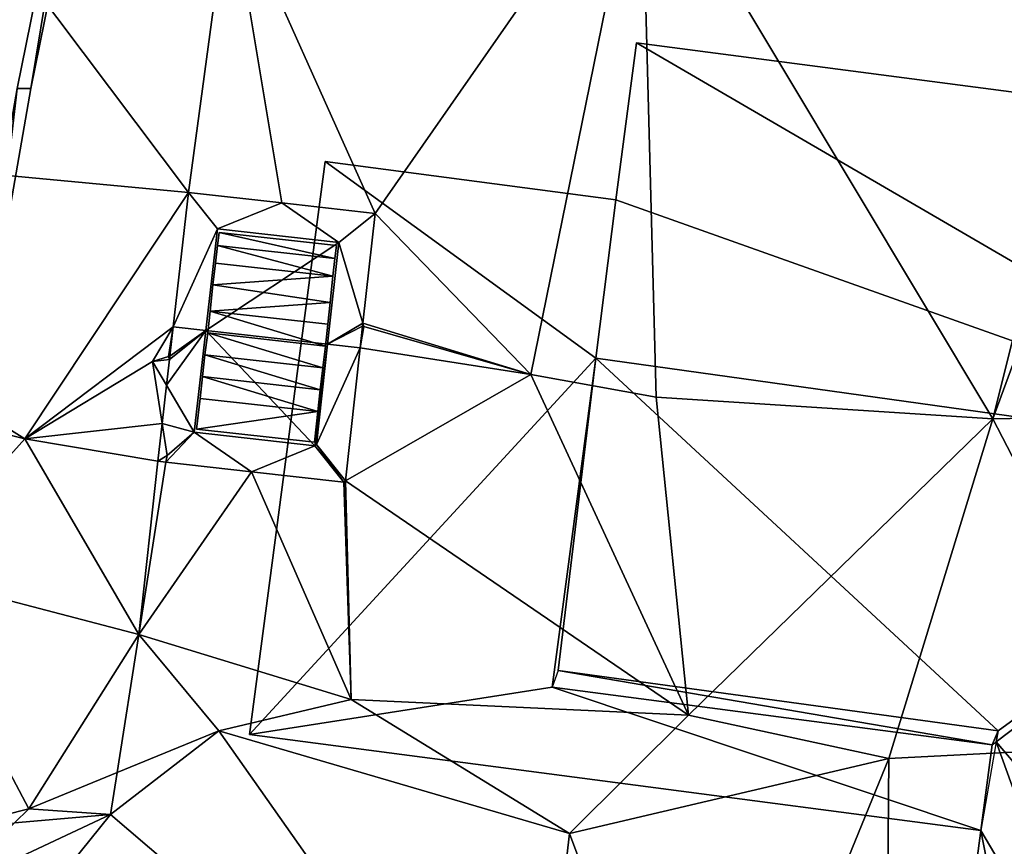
# Model space of a CAD drawing. Header units: inches. Extents: x 92348 to 92626, y 1600224 to 1600387.
# Tile 68 of 117: x 92520 to 92534, y 1600290 to 1600301. Entities that reach past the tile are written whole.
import ezdxf

# ---------------------------------------------------------------- set-up
doc = ezdxf.new("R2010")
doc.units = ezdxf.units.IN
doc.header["$MEASUREMENT"] = 0
for name, color, linetype in [('Bygning', 10, 'Continuous'), ('Objekter_Gjerde', 10, 'Continuous'), ('Objekter_Mur', 10, 'Continuous'), ('Terreng_ortofoto', 10, 'Continuous')]:
    doc.layers.add(name, color=color, linetype=linetype)

msp = doc.modelspace()

# ---------------------------------------------------------------- linework, layer by layer
at = {"layer": 'Bygning', "color": 74, "true_color": 0x55aa00}
for points in [[(92528.328, 1600298.781, 113.91), (92528.621, 1600301.025, 112.39), (92528.621, 1600301.025, 108.623), (92528.328, 1600298.781, 108.338)], [(92528.621, 1600301.025, 112.39), (92545.759, 1600298.783, 112.39), (92545.759, 1600298.783, 108.605), (92528.621, 1600301.025, 108.623)], [(92523.086, 1600291.129, 110.17), (92524.168, 1600299.329, 110.17), (92524.168, 1600299.329, 108.772), (92523.086, 1600291.129, 106.988)], [(92524.168, 1600299.329, 109.81), (92523.086, 1600291.129, 109.81), (92523.086, 1600291.129, 110.56), (92524.168, 1600299.329, 110.56)], [(92524.168, 1600299.329, 109.81), (92523.086, 1600291.129, 109.81), (92523.086, 1600291.129, 110.56), (92524.168, 1600299.329, 110.56)], [(92524.168, 1600299.329, 110.17), (92528.328, 1600298.781, 110.17), (92528.328, 1600298.781, 108.338), (92524.168, 1600299.329, 108.772)], [(92528.328, 1600298.781, 109.81), (92524.168, 1600299.329, 109.81), (92524.168, 1600299.329, 110.56), (92528.328, 1600298.781, 110.56)], [(92528.328, 1600298.781, 109.81), (92524.168, 1600299.329, 109.81), (92524.168, 1600299.329, 110.56), (92528.328, 1600298.781, 110.56)], [(92528.039, 1600296.515, 115.44), (92528.328, 1600298.781, 113.91), (92528.328, 1600298.781, 108.338), (92528.039, 1600296.515, 108.05)], [(92528.328, 1600298.781, 110.17), (92528.039, 1600296.515, 110.193), (92528.039, 1600296.515, 108.05), (92528.328, 1600298.781, 108.338)], [(92527.414, 1600291.808, 112.35), (92528.039, 1600296.515, 115.44), (92528.039, 1600296.515, 108.05), (92527.414, 1600291.808, 107.018)], [(92528.039, 1600296.515, 110.193), (92527.414, 1600291.808, 110.24), (92527.414, 1600291.808, 107.018), (92528.039, 1600296.515, 108.05)], [(92528.039, 1600296.515, 115.44), (92527.5, 1600292.046, 112.511), (92527.5, 1600292.046, 112.478)], [(92527.5, 1600292.046, 112.511), (92533.794, 1600291.179, 112.486), (92533.794, 1600291.179, 112.466), (92527.5, 1600292.046, 112.478)], [(92533.709, 1600290.98, 112.35), (92527.414, 1600291.808, 112.35), (92527.414, 1600291.808, 107.018), (92533.709, 1600290.98, 107.025)], [(92527.414, 1600291.808, 110.24), (92533.709, 1600290.98, 110.24), (92533.709, 1600290.98, 107.025), (92527.414, 1600291.808, 107.018)], [(92533.55, 1600289.753, 110.25), (92523.086, 1600291.129, 110.17), (92523.086, 1600291.129, 106.988), (92533.55, 1600289.753, 106.893)], [(92523.086, 1600291.129, 109.81), (92533.55, 1600289.753, 109.81), (92533.55, 1600289.753, 110.56), (92523.086, 1600291.129, 110.56)], [(92523.086, 1600291.129, 109.81), (92533.55, 1600289.753, 109.81), (92533.55, 1600289.753, 110.56), (92523.086, 1600291.129, 110.56)], [(92533.794, 1600291.179, 112.486), (92533.768, 1600291.024, 112.383), (92533.768, 1600291.024, 112.363), (92533.794, 1600291.179, 112.466)], [(92533.709, 1600290.98, 112.35), (92533.768, 1600291.024, 112.384), (92533.55, 1600289.753, 112.36)], [(92533.709, 1600290.98, 112.35), (92533.768, 1600291.024, 112.384), (92533.55, 1600289.753, 112.36)], [(92533.709, 1600290.98, 110.24), (92533.55, 1600289.753, 110.25), (92533.55, 1600289.753, 106.893), (92533.709, 1600290.98, 107.025)], [(92533.55, 1600289.753, 112.36), (92533.709, 1600290.98, 112.35), (92533.709, 1600290.98, 107.025), (92533.55, 1600289.753, 106.893)], [(92533.197, 1600287.07, 112.39), (92533.55, 1600289.753, 112.36), (92533.55, 1600289.753, 106.893), (92533.197, 1600287.07, 106.633)]]:
    msp.add_3dface(points, dxfattribs=at)
at = {"layer": 'Terreng_ortofoto'}
for points in [[(92522.214, 1600298.887, 108.759), (92518.063, 1600304.397, 109), (92512.817, 1600299.765, 108.759)], [(92522.799, 1600303.235, 109), (92518.063, 1600304.397, 109), (92522.214, 1600298.887, 108.759)], [(92522.799, 1600303.235, 109), (92524.883, 1600298.585, 108.632), (92528.691, 1600304.048, 109)], [(92527.109, 1600296.28, 108), (92528.691, 1600304.048, 109), (92524.883, 1600298.585, 108.632)], [(92527.109, 1600296.28, 108), (92528.902, 1600295.958, 108), (92528.691, 1600304.048, 109)], [(92533.718, 1600295.645, 108), (92535.639, 1600303.315, 109), (92528.691, 1600304.048, 109)], [(92533.718, 1600295.645, 108), (92528.691, 1600304.048, 109), (92528.902, 1600295.958, 108)], [(92522.799, 1600303.235, 109), (92522.214, 1600298.887, 108.759), (92523.549, 1600298.736, 108.913)], [(92522.799, 1600303.235, 109), (92523.549, 1600298.736, 108.913), (92524.883, 1600298.585, 108.632)], [(92533.718, 1600295.645, 108), (92536.454, 1600303.076, 109), (92535.639, 1600303.315, 109)], [(92537.682, 1600295.723, 108), (92536.454, 1600303.076, 109), (92533.718, 1600295.645, 108)], [(92519.873, 1600295.359, 108), (92512.817, 1600299.765, 108.759), (92512.402, 1600297.218, 108.56)], [(92522.214, 1600298.887, 108.759), (92512.817, 1600299.765, 108.759), (92519.873, 1600295.359, 108)], [(92522.214, 1600298.887, 108.759), (92519.873, 1600295.359, 108), (92521.994, 1600296.962, 108.043)], [(92522.214, 1600298.887, 108.759), (92521.994, 1600296.962, 108.043), (92522.628, 1600298.367, 108.798)], [(92522.214, 1600298.887, 108.759), (92522.628, 1600298.367, 108.798), (92523.549, 1600298.736, 108.913)], [(92523.549, 1600298.736, 108.913), (92522.628, 1600298.367, 108.798), (92524.364, 1600298.17, 108.788)], [(92523.549, 1600298.736, 108.913), (92524.364, 1600298.17, 108.788), (92524.883, 1600298.585, 108.632)], [(92524.364, 1600298.17, 108.788), (92524.709, 1600297.014, 108.017), (92524.883, 1600298.585, 108.632)], [(92527.109, 1600296.28, 108), (92524.883, 1600298.585, 108.632), (92524.709, 1600297.014, 108.017)], [(92522.461, 1600296.91, 107.913), (92522.628, 1600298.367, 108.798), (92521.994, 1600296.962, 108.043)], [(92522.461, 1600296.91, 107.913), (92524.364, 1600298.17, 108.788), (92522.628, 1600298.367, 108.798)], [(92522.461, 1600296.91, 107.913), (92524.202, 1600296.714, 107.908), (92524.364, 1600298.17, 108.788)], [(92524.202, 1600296.714, 107.908), (92524.709, 1600297.014, 108.017), (92524.364, 1600298.17, 108.788)], [(92518.147, 1600293.438, 108), (92519.873, 1600295.359, 108), (92512.402, 1600297.218, 108.56)], [(92524.202, 1600296.714, 107.908), (92524.704, 1600296.971, 108), (92524.709, 1600297.014, 108.017)], [(92524.709, 1600297.014, 108.017), (92524.704, 1600296.971, 108), (92524.723, 1600296.965, 108)], [(92527.109, 1600296.28, 108), (92524.709, 1600297.014, 108.017), (92524.723, 1600296.965, 108)], [(92521.994, 1600296.962, 108.043), (92519.873, 1600295.359, 108), (92521.7, 1600296.467, 108)], [(92521.994, 1600296.962, 108.043), (92521.7, 1600296.467, 108), (92521.927, 1600296.537, 107.988)], [(92522.294, 1600295.453, 106.992), (92522.461, 1600296.91, 107.913), (92521.898, 1600296.129, 107.742)], [(92522.461, 1600296.91, 107.913), (92521.94, 1600296.497, 107.971), (92521.898, 1600296.129, 107.742)], [(92521.946, 1600296.543, 108), (92521.994, 1600296.962, 108.043), (92521.927, 1600296.537, 107.988)], [(92522.461, 1600296.91, 107.913), (92521.946, 1600296.543, 108), (92521.94, 1600296.497, 107.971)], [(92522.461, 1600296.91, 107.913), (92521.994, 1600296.962, 108.043), (92521.946, 1600296.543, 108)], [(92524.021, 1600295.259, 106.992), (92522.461, 1600296.91, 107.913), (92522.294, 1600295.453, 106.992)], [(92524.021, 1600295.259, 106.992), (92524.202, 1600296.714, 107.908), (92522.461, 1600296.91, 107.913)], [(92524.202, 1600296.714, 107.908), (92524.669, 1600296.661, 107.903), (92524.704, 1600296.971, 108)], [(92524.669, 1600296.661, 107.903), (92524.723, 1600296.965, 108), (92524.704, 1600296.971, 108)], [(92524.669, 1600296.661, 107.903), (92527.109, 1600296.28, 108), (92524.723, 1600296.965, 108)], [(92524.021, 1600295.259, 106.992), (92524.043, 1600295.277, 106.992), (92524.202, 1600296.714, 107.908)], [(92524.043, 1600295.277, 106.992), (92524.669, 1600296.661, 107.903), (92524.202, 1600296.714, 107.908)], [(92524.043, 1600295.277, 106.992), (92524.458, 1600294.757, 107.185), (92524.669, 1600296.661, 107.903)], [(92524.458, 1600294.757, 107.185), (92527.109, 1600296.28, 108), (92524.669, 1600296.661, 107.903)], [(92519.873, 1600295.359, 108), (92521.835, 1600295.581, 107.401), (92521.7, 1600296.467, 108)], [(92521.927, 1600296.537, 107.988), (92521.7, 1600296.467, 108), (92521.94, 1600296.497, 107.971)], [(92521.94, 1600296.497, 107.971), (92521.7, 1600296.467, 108), (92521.898, 1600296.129, 107.742)], [(92521.898, 1600296.129, 107.742), (92521.7, 1600296.467, 108), (92521.835, 1600295.581, 107.401)], [(92521.946, 1600296.543, 108), (92521.927, 1600296.537, 107.988), (92521.94, 1600296.497, 107.971)], [(92524.458, 1600294.757, 107.185), (92529.366, 1600291.405, 107), (92527.109, 1600296.28, 108)], [(92529.366, 1600291.405, 107), (92528.902, 1600295.958, 108), (92527.109, 1600296.28, 108)], [(92522.294, 1600295.453, 106.992), (92521.898, 1600296.129, 107.742), (92521.835, 1600295.581, 107.401)], [(92529.366, 1600291.405, 107), (92533.718, 1600295.645, 108), (92528.902, 1600295.958, 108)], [(92529.366, 1600291.405, 107), (92532.234, 1600290.787, 107), (92533.718, 1600295.645, 108)], [(92533.718, 1600295.645, 108), (92532.234, 1600290.787, 107), (92536.13, 1600290.986, 107)], [(92537.682, 1600295.723, 108), (92533.718, 1600295.645, 108), (92536.13, 1600290.986, 107)], [(92521.773, 1600295.038, 107.064), (92521.835, 1600295.581, 107.401), (92519.873, 1600295.359, 108)], [(92521.906, 1600295.119, 107.02), (92521.835, 1600295.581, 107.401), (92521.773, 1600295.038, 107.064)], [(92522.294, 1600295.453, 106.992), (92521.835, 1600295.581, 107.401), (92521.906, 1600295.119, 107.02)], [(92522.294, 1600295.453, 106.992), (92521.906, 1600295.119, 107.02), (92521.891, 1600295.025, 107.015)], [(92522.294, 1600295.453, 106.992), (92521.891, 1600295.025, 107.015), (92523.114, 1600294.888, 106.912)], [(92524.021, 1600295.259, 106.992), (92522.294, 1600295.453, 106.992), (92523.114, 1600294.888, 106.912)], [(92521.503, 1600292.562, 106.885), (92519.873, 1600295.359, 108), (92518.147, 1600293.438, 108)], [(92521.503, 1600292.562, 106.885), (92521.773, 1600295.038, 107.064), (92519.873, 1600295.359, 108)], [(92524.021, 1600295.259, 106.992), (92523.114, 1600294.888, 106.912), (92524.436, 1600294.74, 107.185)], [(92524.021, 1600295.259, 106.992), (92524.436, 1600294.74, 107.185), (92524.043, 1600295.277, 106.992)], [(92524.436, 1600294.74, 107.185), (92524.458, 1600294.757, 107.185), (92524.043, 1600295.277, 106.992)], [(92521.891, 1600295.025, 107.015), (92521.773, 1600295.038, 107.064), (92521.503, 1600292.562, 106.885)], [(92523.114, 1600294.888, 106.912), (92521.891, 1600295.025, 107.015), (92521.503, 1600292.562, 106.885)], [(92521.906, 1600295.119, 107.02), (92521.773, 1600295.038, 107.064), (92521.891, 1600295.025, 107.015)], [(92523.114, 1600294.888, 106.912), (92521.503, 1600292.562, 106.885), (92524.538, 1600291.628, 107)], [(92523.114, 1600294.888, 106.912), (92524.538, 1600291.628, 107), (92524.436, 1600294.74, 107.185)], [(92524.436, 1600294.74, 107.185), (92524.538, 1600291.628, 107), (92524.458, 1600294.757, 107.185)], [(92524.458, 1600294.757, 107.185), (92524.538, 1600291.628, 107), (92529.366, 1600291.405, 107)], [(92521.503, 1600292.562, 106.885), (92518.147, 1600293.438, 108), (92519.929, 1600290.064, 107)], [(92518.147, 1600293.438, 108), (92518.832, 1600289.788, 106.73), (92519.929, 1600290.064, 107)], [(92521.503, 1600292.562, 106.885), (92519.929, 1600290.064, 107), (92521.192, 1600290.584, 107)], [(92522.647, 1600291.182, 107), (92521.503, 1600292.562, 106.885), (92521.192, 1600290.584, 107)], [(92522.647, 1600291.182, 107), (92524.538, 1600291.628, 107), (92521.503, 1600292.562, 106.885)], [(92522.647, 1600291.182, 107), (92527.664, 1600289.711, 106.79), (92524.538, 1600291.628, 107)], [(92529.366, 1600291.405, 107), (92524.538, 1600291.628, 107), (92527.664, 1600289.711, 106.79)], [(92529.366, 1600291.405, 107), (92527.664, 1600289.711, 106.79), (92532.234, 1600290.787, 107)], [(92527.101, 1600284.851, 106.52), (92522.647, 1600291.182, 107), (92521.098, 1600289.985, 106.75)], [(92522.647, 1600291.182, 107), (92521.192, 1600290.584, 107), (92521.098, 1600289.985, 106.75)], [(92527.101, 1600284.851, 106.52), (92527.664, 1600289.711, 106.79), (92522.647, 1600291.182, 107)], [(92532.175, 1600284.002, 106.34), (92536.13, 1600290.986, 107), (92532.234, 1600290.787, 107)], [(92532.175, 1600284.002, 106.34), (92538.079, 1600280.721, 106.22), (92536.13, 1600290.986, 107)], [(92529.638, 1600284.426, 106.43), (92532.234, 1600290.787, 107), (92527.664, 1600289.711, 106.79)], [(92532.175, 1600284.002, 106.34), (92532.234, 1600290.787, 107), (92529.638, 1600284.426, 106.43)], [(92519.929, 1600290.064, 107), (92521.098, 1600289.985, 106.75), (92521.192, 1600290.584, 107)], [(92518.779, 1600288.894, 106.692), (92518.666, 1600286.97, 106.61), (92521.098, 1600289.985, 106.75)], [(92527.101, 1600284.851, 106.52), (92521.098, 1600289.985, 106.75), (92518.666, 1600286.97, 106.61)], [(92518.779, 1600288.894, 106.692), (92521.098, 1600289.985, 106.75), (92519.724, 1600289.866, 106.738)], [(92519.929, 1600290.064, 107), (92518.832, 1600289.788, 106.73), (92519.724, 1600289.866, 106.738)], [(92519.929, 1600290.064, 107), (92519.724, 1600289.866, 106.738), (92521.098, 1600289.985, 106.75)], [(92529.638, 1600284.426, 106.43), (92527.664, 1600289.711, 106.79), (92527.101, 1600284.851, 106.52)]]:
    msp.add_3dface(points, dxfattribs=at)

# ---------------------------------------------------------------- meshes
at = {"layer": 'Bygning', "color": 74, "true_color": 0x55aa00}
mesh = msp.add_polyface(dxfattribs=at)
corners = [(92528.039, 1600296.515, 115.44), (92539.005, 1600294.981, 115.44), (92528.328, 1600298.781, 113.91), (92545.15, 1600294.125, 115.44), (92545.759, 1600298.783, 112.39), (92528.621, 1600301.025, 112.39)]
mesh.append_faces([[corners[k] for k in face] for face in [(5, 1, 4), (2, 1, 5), (1, 3, 4), (0, 1, 2)]])
mesh = msp.add_polyface(dxfattribs=at)
corners = [(92528.039, 1600296.515, 115.44), (92539.005, 1600294.981, 115.44), (92528.328, 1600298.781, 113.91), (92545.15, 1600294.125, 115.44), (92545.759, 1600298.783, 112.39), (92528.621, 1600301.025, 112.39)]
mesh.append_faces([[corners[k] for k in face] for face in [(5, 1, 4), (2, 1, 5), (1, 3, 4), (0, 1, 2)]])
mesh = msp.add_polyface(dxfattribs=at)
corners = [(92523.086, 1600291.129, 110.17), (92533.55, 1600289.753, 110.25), (92527.414, 1600291.808, 110.24), (92533.709, 1600290.98, 110.24), (92528.039, 1600296.515, 110.193), (92524.168, 1600299.329, 110.17), (92528.328, 1600298.781, 110.17)]
mesh.append_faces([[corners[k] for k in face] for face in [(4, 0, 2), (4, 6, 5), (4, 5, 0), (1, 3, 2), (0, 1, 2)]])
mesh = msp.add_polyface(dxfattribs=at)
corners = [(92523.086, 1600291.129, 110.17), (92533.55, 1600289.753, 110.25), (92527.414, 1600291.808, 110.24), (92533.709, 1600290.98, 110.24), (92528.039, 1600296.515, 110.193), (92524.168, 1600299.329, 110.17), (92528.328, 1600298.781, 110.17)]
mesh.append_faces([[corners[k] for k in face] for face in [(4, 0, 2), (4, 6, 5), (4, 5, 0), (1, 3, 2), (0, 1, 2)]])
mesh = msp.add_polyface(dxfattribs=at)
corners = [(92523.086, 1600291.129, 109.81), (92533.55, 1600289.753, 109.81), (92527.414, 1600291.808, 109.81), (92533.709, 1600290.98, 109.81), (92528.039, 1600296.515, 109.81), (92524.168, 1600299.329, 109.81), (92528.328, 1600298.781, 109.81)]
mesh.append_faces([[corners[k] for k in face] for face in [(4, 0, 2), (4, 6, 5), (4, 5, 0), (1, 3, 2), (0, 1, 2)]])
mesh = msp.add_polyface(dxfattribs=at)
corners = [(92523.086, 1600291.129, 109.81), (92533.55, 1600289.753, 109.81), (92527.414, 1600291.808, 109.81), (92533.709, 1600290.98, 109.81), (92528.039, 1600296.515, 109.81), (92524.168, 1600299.329, 109.81), (92528.328, 1600298.781, 109.81)]
mesh.append_faces([[corners[k] for k in face] for face in [(4, 0, 2), (4, 6, 5), (4, 5, 0), (1, 3, 2), (0, 1, 2)]])
mesh = msp.add_polyface(dxfattribs=at)
corners = [(92533.794, 1600291.179, 112.487), (92528.039, 1600296.515, 115.44), (92527.5, 1600292.046, 112.478), (92533.768, 1600291.024, 112.384), (92539.005, 1600294.981, 115.44)]
mesh.append_faces([[corners[k] for k in face] for face in [(0, 4, 1), (3, 4, 0), (0, 1, 2)]])
mesh = msp.add_polyface(dxfattribs=at)
corners = [(92533.794, 1600291.179, 112.487), (92528.039, 1600296.515, 115.44), (92527.5, 1600292.046, 112.478), (92533.768, 1600291.024, 112.384), (92539.005, 1600294.981, 115.44)]
mesh.append_faces([[corners[k] for k in face] for face in [(0, 4, 1), (3, 4, 0), (0, 1, 2)]])
mesh = msp.add_polyface(dxfattribs=at)
corners = [(92537.816, 1600286.461, 115.44), (92539.005, 1600294.981, 115.44), (92537.626, 1600286.486, 115.314), (92533.197, 1600287.07, 112.39), (92534.095, 1600286.949, 112.98), (92533.55, 1600289.753, 112.36), (92535.292, 1600286.801, 113.77), (92533.768, 1600291.024, 112.384)]
mesh.append_faces([[corners[k] for k in face] for face in [(5, 6, 7), (2, 1, 7), (6, 2, 7), (4, 6, 5), (3, 4, 5), (0, 1, 2)]])
mesh = msp.add_polyface(dxfattribs=at)
corners = [(92537.816, 1600286.461, 115.44), (92539.005, 1600294.981, 115.44), (92537.626, 1600286.486, 115.314), (92533.197, 1600287.07, 112.39), (92534.095, 1600286.949, 112.98), (92533.55, 1600289.753, 112.36), (92535.292, 1600286.801, 113.77), (92533.768, 1600291.024, 112.384)]
mesh.append_faces([[corners[k] for k in face] for face in [(5, 6, 7), (2, 1, 7), (6, 2, 7), (4, 6, 5), (3, 4, 5), (0, 1, 2)]])
mesh = msp.add_polyface(dxfattribs=at)
corners = [(92527.414, 1600291.808, 112.35), (92533.709, 1600290.98, 112.35), (92527.5, 1600292.046, 112.511), (92533.794, 1600291.179, 112.486), (92533.768, 1600291.024, 112.383)]
mesh.append_faces([[corners[k] for k in face] for face in [(1, 4, 3), (2, 1, 3), (0, 1, 2)]])
mesh = msp.add_polyface(dxfattribs=at)
corners = [(92527.414, 1600291.808, 112.35), (92533.709, 1600290.98, 112.35), (92527.5, 1600292.046, 112.511), (92533.794, 1600291.179, 112.486), (92533.768, 1600291.024, 112.383)]
mesh.append_faces([[corners[k] for k in face] for face in [(1, 4, 3), (2, 1, 3), (0, 1, 2)]])
at = {"layer": 'Objekter_Gjerde', "color": 24, "true_color": 0xaa170d}
mesh = msp.add_polyface(dxfattribs=at)
corners = [(92520.801, 1600305.5, 109.576), (92519.762, 1600300.375, 108.824), (92519.957, 1600300.375, 108.821), (92520.996, 1600305.5, 109.581), (92519.172, 1600297, 108.327), (92517.992, 1600291, 107.377), (92518.188, 1600291, 107.286), (92519.367, 1600297, 108.348), (92520.801, 1600305.5, 109.8), (92519.762, 1600300.375, 109.33), (92519.957, 1600300.375, 109.33), (92520.996, 1600305.5, 109.8), (92519.172, 1600297, 108.94), (92517.992, 1600291, 108.61), (92518.188, 1600291, 108.61), (92519.367, 1600297, 108.94)]
mesh.append_faces([[corners[k] for k in face] for face in [(15, 14, 7), (14, 6, 7), (4, 6, 7), (2, 1, 7), (1, 4, 7), (4, 5, 6), (3, 0, 2), (0, 1, 2), (12, 14, 15), (10, 9, 15), (9, 12, 15), (12, 13, 14), (11, 8, 10), (8, 9, 10), (9, 8, 0), (9, 0, 1), (13, 12, 4), (13, 4, 5), (10, 15, 2), (15, 7, 2), (12, 9, 1), (12, 1, 4), (9, 8, 0), (9, 0, 1), (8, 11, 3), (8, 3, 0), (12, 9, 1), (12, 1, 4), (11, 10, 3), (10, 2, 3), (13, 12, 4), (13, 4, 5), (10, 15, 2), (15, 7, 2), (15, 14, 7), (14, 6, 7), (11, 10, 3), (10, 2, 3), (14, 13, 5), (14, 5, 6), (8, 11, 3), (8, 3, 0), (14, 13, 5), (14, 5, 6), (12, 14, 15), (10, 9, 15), (9, 12, 15), (12, 13, 14), (11, 8, 10), (8, 9, 10), (4, 6, 7), (2, 1, 7), (1, 4, 7), (4, 5, 6), (3, 0, 2), (0, 1, 2)]], dxfattribs={"color": 25})
mesh = msp.add_polyface(dxfattribs=at)
corners = [(92520.801, 1600305.5, 109.576), (92519.762, 1600300.375, 108.824), (92519.957, 1600300.375, 108.821), (92520.996, 1600305.5, 109.581), (92519.172, 1600297, 108.327), (92517.992, 1600291, 107.377), (92518.188, 1600291, 107.286), (92519.367, 1600297, 108.348), (92520.801, 1600305.5, 109.8), (92519.762, 1600300.375, 109.33), (92519.957, 1600300.375, 109.33), (92520.996, 1600305.5, 109.8), (92519.172, 1600297, 108.94), (92517.992, 1600291, 108.61), (92518.188, 1600291, 108.61), (92519.367, 1600297, 108.94)]
mesh.append_faces([[corners[k] for k in face] for face in [(15, 14, 7), (14, 6, 7), (4, 6, 7), (2, 1, 7), (1, 4, 7), (4, 5, 6), (3, 0, 2), (0, 1, 2), (12, 14, 15), (10, 9, 15), (9, 12, 15), (12, 13, 14), (11, 8, 10), (8, 9, 10), (9, 8, 0), (9, 0, 1), (13, 12, 4), (13, 4, 5), (10, 15, 2), (15, 7, 2), (12, 9, 1), (12, 1, 4), (9, 8, 0), (9, 0, 1), (8, 11, 3), (8, 3, 0), (12, 9, 1), (12, 1, 4), (11, 10, 3), (10, 2, 3), (13, 12, 4), (13, 4, 5), (10, 15, 2), (15, 7, 2), (15, 14, 7), (14, 6, 7), (11, 10, 3), (10, 2, 3), (14, 13, 5), (14, 5, 6), (8, 11, 3), (8, 3, 0), (14, 13, 5), (14, 5, 6), (12, 14, 15), (10, 9, 15), (9, 12, 15), (12, 13, 14), (11, 8, 10), (8, 9, 10), (4, 6, 7), (2, 1, 7), (1, 4, 7), (4, 5, 6), (3, 0, 2), (0, 1, 2)]])
at = {"layer": 'Objekter_Mur', "color": 24, "true_color": 0xaa170d}
mesh = msp.add_polyface(dxfattribs=at)
corners = [(92535.996, 1600341.375, 111.25), (92535.309, 1600340.438, 111.25), (92535.309, 1600340.438, 111.093), (92535.996, 1600341.375, 111.083), (92535.23, 1600340.688, 111.25), (92535.746, 1600341.375, 111.25), (92535.23, 1600340.688, 111.159), (92535.746, 1600341.375, 111.151), (92535.184, 1600348, 112.3), (92534.738, 1600348, 112.3), (92534.738, 1600348, 111.3), (92524.309, 1600297.938, 108.963), (92522.629, 1600298.125, 107.963), (92524.309, 1600297.938, 107.963), (92522.629, 1600298.125, 108.815), (92524.309, 1600297.938, 108.815), (92524.309, 1600297.938, 107.815), (92524.277, 1600297.688, 108.815), (92524.332, 1600298.125, 108.963), (92522.652, 1600298.312, 108.963), (92524.332, 1600298.125, 107.963), (92536.078, 1600347.875, 111.9), (92535.633, 1600347.938, 111.9), (92535.633, 1600347.938, 110.9), (92536.078, 1600347.875, 110.9), (92535.633, 1600347.938, 112.1), (92535.184, 1600348, 112.1), (92535.184, 1600348, 111.1), (92535.633, 1600347.938, 111.1), (92524.277, 1600297.688, 107.815), (92533.262, 1600339.438, 111.19), (92533.262, 1600339.438, 111.09), (92536.355, 1600342.562, 111.25), (92533.395, 1600339.188, 111.19), (92533.395, 1600339.188, 111.012)]
mesh.append_faces([[corners[k] for k in face] for face in [(0, 1, 2), (0, 2, 3), (4, 5, 6), (5, 7, 6), (8, 9, 10), (11, 12, 13), (14, 15, 16), (17, 15, 14), (11, 18, 19), (19, 18, 20), (19, 18, 20), (21, 22, 23), (21, 23, 24), (25, 26, 27), (25, 27, 28), (25, 26, 27), (25, 27, 28), (21, 22, 23), (21, 23, 24), (18, 11, 13), (18, 13, 20), (11, 18, 19), (15, 29, 16), (14, 15, 16), (17, 15, 14), (11, 12, 13), (18, 11, 13), (18, 13, 20), (30, 4, 6), (30, 6, 31), (4, 5, 6), (5, 7, 6), (5, 32, 7), (0, 1, 2), (0, 2, 3), (1, 33, 2), (33, 34, 2), (33, 30, 31), (33, 31, 34), (30, 4, 6), (30, 6, 31), (5, 32, 7), (5, 4, 1), (4, 30, 1), (0, 32, 5), (0, 5, 1), (30, 33, 1), (1, 33, 2), (33, 34, 2), (33, 30, 31), (33, 31, 34), (5, 4, 1), (4, 30, 1), (0, 5, 1), (30, 33, 1), (7, 6, 2), (6, 31, 2), (3, 7, 2), (31, 34, 2), (7, 6, 2), (6, 31, 2), (3, 7, 2), (31, 34, 2)]], dxfattribs={"color": 254})
mesh = msp.add_polyface(dxfattribs=at)
corners = [(92535.996, 1600341.375, 111.25), (92535.309, 1600340.438, 111.25), (92535.309, 1600340.438, 111.093), (92535.996, 1600341.375, 111.083), (92535.23, 1600340.688, 111.25), (92535.746, 1600341.375, 111.25), (92535.23, 1600340.688, 111.159), (92535.746, 1600341.375, 111.151), (92535.184, 1600348, 112.3), (92534.738, 1600348, 112.3), (92534.738, 1600348, 111.3), (92524.309, 1600297.938, 108.963), (92522.629, 1600298.125, 107.963), (92524.309, 1600297.938, 107.963), (92522.629, 1600298.125, 108.815), (92524.309, 1600297.938, 108.815), (92524.309, 1600297.938, 107.815), (92524.277, 1600297.688, 108.815), (92524.332, 1600298.125, 108.963), (92522.652, 1600298.312, 108.963), (92524.332, 1600298.125, 107.963), (92536.078, 1600347.875, 111.9), (92535.633, 1600347.938, 111.9), (92535.633, 1600347.938, 110.9), (92536.078, 1600347.875, 110.9), (92535.633, 1600347.938, 112.1), (92535.184, 1600348, 112.1), (92535.184, 1600348, 111.1), (92535.633, 1600347.938, 111.1), (92524.277, 1600297.688, 107.815), (92533.262, 1600339.438, 111.19), (92533.262, 1600339.438, 111.09), (92536.355, 1600342.562, 111.25), (92533.395, 1600339.188, 111.19), (92533.395, 1600339.188, 111.012)]
mesh.append_faces([[corners[k] for k in face] for face in [(0, 1, 2), (0, 2, 3), (4, 5, 6), (5, 7, 6), (8, 9, 10), (11, 12, 13), (14, 15, 16), (17, 15, 14), (11, 18, 19), (19, 18, 20), (19, 18, 20), (21, 22, 23), (21, 23, 24), (25, 26, 27), (25, 27, 28), (25, 26, 27), (25, 27, 28), (21, 22, 23), (21, 23, 24), (18, 11, 13), (18, 13, 20), (11, 18, 19), (15, 29, 16), (14, 15, 16), (17, 15, 14), (11, 12, 13), (18, 11, 13), (18, 13, 20), (30, 4, 6), (30, 6, 31), (4, 5, 6), (5, 7, 6), (5, 32, 7), (0, 1, 2), (0, 2, 3), (1, 33, 2), (33, 34, 2), (33, 30, 31), (33, 31, 34), (30, 4, 6), (30, 6, 31), (5, 32, 7), (5, 4, 1), (4, 30, 1), (0, 32, 5), (0, 5, 1), (30, 33, 1), (1, 33, 2), (33, 34, 2), (33, 30, 31), (33, 31, 34), (5, 4, 1), (4, 30, 1), (0, 5, 1), (30, 33, 1), (7, 6, 2), (6, 31, 2), (3, 7, 2), (31, 34, 2), (7, 6, 2), (6, 31, 2), (3, 7, 2), (31, 34, 2)]])
mesh = msp.add_polyface(dxfattribs=at)
corners = [(92522.328, 1600295.5, 107.395), (92522.379, 1600295.938, 107.395), (92522.379, 1600295.938, 106.395), (92522.328, 1600295.5, 106.395), (92427.25, 1600334.688, 116.622), (92427.516, 1600333.5, 116.622), (92427.82, 1600333.562, 116.622), (92427.668, 1600334.75, 116.622), (92427.941, 1600333.625, 116.622), (92427.25, 1600334.688, 115.622), (92427.516, 1600333.5, 115.622), (92427.941, 1600333.625, 115.622), (92427.668, 1600334.75, 115.622), (92427.82, 1600333.562, 115.622), (92522.523, 1600297.188, 108.43), (92522.562, 1600297.562, 108.43), (92522.562, 1600297.562, 107.43), (92522.523, 1600297.188, 107.43), (92522.414, 1600296.25, 107.83), (92522.449, 1600296.562, 107.83), (92522.449, 1600296.562, 106.83), (92522.414, 1600296.25, 106.83), (92522.449, 1600296.562, 108.03), (92522.488, 1600296.875, 108.03), (92522.488, 1600296.875, 107.03), (92522.449, 1600296.562, 107.03), (92522.598, 1600297.875, 108.815), (92522.629, 1600298.125, 108.815), (92522.629, 1600298.125, 107.815), (92522.598, 1600297.875, 107.815), (92522.488, 1600296.875, 108.23), (92522.523, 1600297.188, 108.23), (92522.523, 1600297.188, 107.23), (92522.488, 1600296.875, 107.23), (92522.379, 1600295.938, 107.63), (92522.414, 1600296.25, 107.63), (92522.414, 1600296.25, 106.63), (92522.379, 1600295.938, 106.63), (92522.629, 1600298.125, 108.963), (92522.652, 1600298.312, 108.963), (92522.652, 1600298.312, 107.963), (92522.629, 1600298.125, 107.963), (92522.562, 1600297.562, 108.63), (92522.598, 1600297.875, 108.63), (92522.598, 1600297.875, 107.63), (92522.562, 1600297.562, 107.63), (92524.062, 1600295.75, 107.395), (92524.016, 1600295.312, 107.395)]
mesh.append_faces([[corners[k] for k in face] for face in [(0, 1, 2), (0, 2, 3), (4, 5, 6), (7, 6, 8), (7, 4, 6), (4, 5, 6), (7, 6, 8), (7, 4, 6), (5, 9, 10), (7, 8, 11), (7, 11, 12), (4, 7, 12), (8, 6, 13), (8, 13, 11), (14, 15, 16), (14, 16, 17), (18, 19, 20), (18, 20, 21), (22, 23, 24), (22, 24, 25), (26, 27, 28), (26, 28, 29), (22, 23, 24), (22, 24, 25), (4, 7, 12), (14, 15, 16), (14, 16, 17), (30, 31, 32), (30, 32, 33), (30, 31, 32), (30, 32, 33), (18, 19, 20), (18, 20, 21), (34, 35, 36), (34, 36, 37), (34, 35, 36), (34, 36, 37), (7, 8, 11), (7, 11, 12), (38, 39, 40), (38, 40, 41), (26, 27, 28), (26, 28, 29), (42, 43, 44), (42, 44, 45), (42, 43, 44), (42, 44, 45), (38, 39, 40), (38, 40, 41), (6, 5, 10), (6, 10, 13), (8, 6, 13), (8, 13, 11), (46, 1, 0), (5, 9, 10), (6, 5, 10), (6, 10, 13), (46, 1, 0), (47, 0, 3), (0, 1, 2), (0, 2, 3), (47, 0, 3)]], dxfattribs={"color": 254})
mesh = msp.add_polyface(dxfattribs=at)
corners = [(92522.328, 1600295.5, 107.395), (92522.379, 1600295.938, 107.395), (92522.379, 1600295.938, 106.395), (92522.328, 1600295.5, 106.395), (92427.25, 1600334.688, 116.622), (92427.516, 1600333.5, 116.622), (92427.82, 1600333.562, 116.622), (92427.668, 1600334.75, 116.622), (92427.941, 1600333.625, 116.622), (92427.25, 1600334.688, 115.622), (92427.516, 1600333.5, 115.622), (92427.941, 1600333.625, 115.622), (92427.668, 1600334.75, 115.622), (92427.82, 1600333.562, 115.622), (92522.523, 1600297.188, 108.43), (92522.562, 1600297.562, 108.43), (92522.562, 1600297.562, 107.43), (92522.523, 1600297.188, 107.43), (92522.414, 1600296.25, 107.83), (92522.449, 1600296.562, 107.83), (92522.449, 1600296.562, 106.83), (92522.414, 1600296.25, 106.83), (92522.449, 1600296.562, 108.03), (92522.488, 1600296.875, 108.03), (92522.488, 1600296.875, 107.03), (92522.449, 1600296.562, 107.03), (92522.598, 1600297.875, 108.815), (92522.629, 1600298.125, 108.815), (92522.629, 1600298.125, 107.815), (92522.598, 1600297.875, 107.815), (92522.488, 1600296.875, 108.23), (92522.523, 1600297.188, 108.23), (92522.523, 1600297.188, 107.23), (92522.488, 1600296.875, 107.23), (92522.379, 1600295.938, 107.63), (92522.414, 1600296.25, 107.63), (92522.414, 1600296.25, 106.63), (92522.379, 1600295.938, 106.63), (92522.629, 1600298.125, 108.963), (92522.652, 1600298.312, 108.963), (92522.652, 1600298.312, 107.963), (92522.629, 1600298.125, 107.963), (92522.562, 1600297.562, 108.63), (92522.598, 1600297.875, 108.63), (92522.598, 1600297.875, 107.63), (92522.562, 1600297.562, 107.63), (92524.062, 1600295.75, 107.395), (92524.016, 1600295.312, 107.395)]
mesh.append_faces([[corners[k] for k in face] for face in [(0, 1, 2), (0, 2, 3), (4, 5, 6), (7, 6, 8), (7, 4, 6), (4, 5, 6), (7, 6, 8), (7, 4, 6), (5, 9, 10), (7, 8, 11), (7, 11, 12), (4, 7, 12), (8, 6, 13), (8, 13, 11), (14, 15, 16), (14, 16, 17), (18, 19, 20), (18, 20, 21), (22, 23, 24), (22, 24, 25), (26, 27, 28), (26, 28, 29), (22, 23, 24), (22, 24, 25), (4, 7, 12), (14, 15, 16), (14, 16, 17), (30, 31, 32), (30, 32, 33), (30, 31, 32), (30, 32, 33), (18, 19, 20), (18, 20, 21), (34, 35, 36), (34, 36, 37), (34, 35, 36), (34, 36, 37), (7, 8, 11), (7, 11, 12), (38, 39, 40), (38, 40, 41), (26, 27, 28), (26, 28, 29), (42, 43, 44), (42, 44, 45), (42, 43, 44), (42, 44, 45), (38, 39, 40), (38, 40, 41), (6, 5, 10), (6, 10, 13), (8, 6, 13), (8, 13, 11), (46, 1, 0), (5, 9, 10), (6, 5, 10), (6, 10, 13), (46, 1, 0), (47, 0, 3), (0, 1, 2), (0, 2, 3), (47, 0, 3)]])
mesh = msp.add_polyface(dxfattribs=at)
corners = [(92534.992, 1600303.562, 109.68), (92534.992, 1600303.562, 109.088), (92525.617, 1600305, 109.656), (92525.617, 1600305, 109.72), (92520.914, 1600305.625, 109.623), (92520.914, 1600305.625, 109.8), (92525.523, 1600304.75, 109.518), (92520.883, 1600305.375, 109.545), (92543.918, 1600302.125, 109.179), (92547.332, 1600301.438, 108.813), (92547.395, 1600301.688, 108.884), (92552.977, 1600300.75, 108.16), (92557.164, 1600299.812, 106.893), (92557.203, 1600300.062, 106.96), (92552.938, 1600300.5, 107.96), (92534.953, 1600303.312, 108.988), (92543.848, 1600301.875, 109.138), (92525.523, 1600304.75, 109.72), (92520.883, 1600305.375, 109.8), (92534.953, 1600303.312, 109.68), (92552.938, 1600300.5, 108.36), (92557.164, 1600299.812, 107.31), (92557.203, 1600300.062, 107.31), (92547.395, 1600301.688, 109.38), (92543.918, 1600302.125, 109.51), (92547.332, 1600301.438, 109.38), (92543.848, 1600301.875, 109.51), (92552.977, 1600300.75, 108.36)]
mesh.append_faces([[corners[k] for k in face] for face in [(0, 24, 1), (24, 8, 1), (24, 23, 8), (23, 10, 8), (23, 27, 10), (27, 11, 10), (27, 22, 11), (22, 13, 11), (22, 21, 13), (21, 12, 13), (21, 20, 14), (21, 14, 12), (20, 25, 9), (20, 9, 14), (25, 26, 16), (25, 16, 9), (26, 19, 15), (26, 15, 16), (19, 17, 6), (19, 6, 15), (17, 18, 7), (17, 7, 6), (18, 5, 4), (18, 4, 7), (5, 3, 4), (3, 2, 4), (3, 0, 2), (0, 1, 2), (0, 24, 1), (24, 8, 1), (24, 23, 8), (23, 10, 8), (23, 27, 10), (27, 11, 10), (27, 22, 11), (22, 13, 11), (22, 21, 13), (21, 12, 13), (21, 20, 14), (21, 14, 12), (20, 25, 9), (20, 9, 14), (25, 26, 16), (25, 16, 9), (26, 19, 15), (26, 15, 16), (19, 17, 6), (19, 6, 15), (17, 18, 7), (17, 7, 6), (18, 5, 4), (18, 4, 7), (17, 19, 3), (24, 26, 25), (23, 25, 20), (19, 26, 0), (20, 22, 27), (27, 23, 20), (0, 26, 24), (23, 24, 25), (20, 21, 22), (19, 0, 3), (5, 18, 17), (17, 3, 5), (17, 19, 3), (24, 26, 25), (23, 25, 20), (19, 26, 0), (20, 22, 27), (27, 23, 20), (0, 26, 24), (23, 24, 25), (20, 21, 22), (19, 0, 3), (5, 18, 17), (17, 3, 5), (8, 16, 9), (14, 11, 9), (6, 15, 2), (1, 15, 16), (14, 13, 11), (1, 16, 8), (2, 15, 1), (12, 13, 14), (9, 11, 10), (8, 9, 10), (4, 7, 6), (6, 2, 4), (8, 16, 9), (14, 11, 9), (6, 15, 2), (1, 15, 16), (14, 13, 11), (1, 16, 8), (2, 15, 1), (12, 13, 14), (9, 11, 10), (8, 9, 10), (4, 7, 6), (6, 2, 4), (5, 3, 4), (3, 2, 4), (3, 0, 2), (0, 1, 2)]], dxfattribs={"color": 254})
mesh = msp.add_polyface(dxfattribs=at)
corners = [(92534.992, 1600303.562, 109.68), (92534.992, 1600303.562, 109.088), (92525.617, 1600305, 109.656), (92525.617, 1600305, 109.72), (92520.914, 1600305.625, 109.623), (92520.914, 1600305.625, 109.8), (92525.523, 1600304.75, 109.518), (92520.883, 1600305.375, 109.545), (92543.918, 1600302.125, 109.179), (92547.332, 1600301.438, 108.813), (92547.395, 1600301.688, 108.884), (92552.977, 1600300.75, 108.16), (92557.164, 1600299.812, 106.893), (92557.203, 1600300.062, 106.96), (92552.938, 1600300.5, 107.96), (92534.953, 1600303.312, 108.988), (92543.848, 1600301.875, 109.138), (92525.523, 1600304.75, 109.72), (92520.883, 1600305.375, 109.8), (92534.953, 1600303.312, 109.68), (92552.938, 1600300.5, 108.36), (92557.164, 1600299.812, 107.31), (92557.203, 1600300.062, 107.31), (92547.395, 1600301.688, 109.38), (92543.918, 1600302.125, 109.51), (92547.332, 1600301.438, 109.38), (92543.848, 1600301.875, 109.51), (92552.977, 1600300.75, 108.36)]
mesh.append_faces([[corners[k] for k in face] for face in [(0, 24, 1), (24, 8, 1), (24, 23, 8), (23, 10, 8), (23, 27, 10), (27, 11, 10), (27, 22, 11), (22, 13, 11), (22, 21, 13), (21, 12, 13), (21, 20, 14), (21, 14, 12), (20, 25, 9), (20, 9, 14), (25, 26, 16), (25, 16, 9), (26, 19, 15), (26, 15, 16), (19, 17, 6), (19, 6, 15), (17, 18, 7), (17, 7, 6), (18, 5, 4), (18, 4, 7), (5, 3, 4), (3, 2, 4), (3, 0, 2), (0, 1, 2), (0, 24, 1), (24, 8, 1), (24, 23, 8), (23, 10, 8), (23, 27, 10), (27, 11, 10), (27, 22, 11), (22, 13, 11), (22, 21, 13), (21, 12, 13), (21, 20, 14), (21, 14, 12), (20, 25, 9), (20, 9, 14), (25, 26, 16), (25, 16, 9), (26, 19, 15), (26, 15, 16), (19, 17, 6), (19, 6, 15), (17, 18, 7), (17, 7, 6), (18, 5, 4), (18, 4, 7), (17, 19, 3), (24, 26, 25), (23, 25, 20), (19, 26, 0), (20, 22, 27), (27, 23, 20), (0, 26, 24), (23, 24, 25), (20, 21, 22), (19, 0, 3), (5, 18, 17), (17, 3, 5), (17, 19, 3), (24, 26, 25), (23, 25, 20), (19, 26, 0), (20, 22, 27), (27, 23, 20), (0, 26, 24), (23, 24, 25), (20, 21, 22), (19, 0, 3), (5, 18, 17), (17, 3, 5), (8, 16, 9), (14, 11, 9), (6, 15, 2), (1, 15, 16), (14, 13, 11), (1, 16, 8), (2, 15, 1), (12, 13, 14), (9, 11, 10), (8, 9, 10), (4, 7, 6), (6, 2, 4), (8, 16, 9), (14, 11, 9), (6, 15, 2), (1, 15, 16), (14, 13, 11), (1, 16, 8), (2, 15, 1), (12, 13, 14), (9, 11, 10), (8, 9, 10), (4, 7, 6), (6, 2, 4), (5, 3, 4), (3, 2, 4), (3, 0, 2), (0, 1, 2)]])
mesh = msp.add_polyface(dxfattribs=at)
corners = [(92524.098, 1600296.062, 107.83), (92522.414, 1600296.25, 107.83), (92522.414, 1600296.25, 106.83), (92524.098, 1600296.062, 106.83), (92522.562, 1600297.562, 108.43), (92524.242, 1600297.312, 107.43), (92522.562, 1600297.562, 107.43), (92524.309, 1600297.938, 108.963), (92522.629, 1600298.125, 108.963), (92522.629, 1600298.125, 107.963), (92524.062, 1600295.75, 107.63), (92524.098, 1600296.062, 107.63), (92522.414, 1600296.25, 107.63), (92522.379, 1600295.938, 107.63), (92524.277, 1600297.688, 108.815), (92522.598, 1600297.875, 108.815), (92522.598, 1600297.875, 107.815), (92522.629, 1600298.125, 108.815), (92524.309, 1600297.938, 107.815), (92522.629, 1600298.125, 107.815), (92524.242, 1600297.312, 108.63), (92522.562, 1600297.562, 108.63), (92522.562, 1600297.562, 107.63), (92522.379, 1600295.938, 106.63), (92524.062, 1600295.75, 106.63), (92524.277, 1600297.688, 108.63), (92522.598, 1600297.875, 108.63), (92524.098, 1600296.062, 106.63), (92522.414, 1600296.25, 106.63), (92522.449, 1600296.562, 107.83), (92524.242, 1600297.312, 108.43), (92522.523, 1600297.188, 108.43), (92522.523, 1600297.188, 108.23), (92524.207, 1600297, 107.23), (92522.523, 1600297.188, 107.23), (92524.172, 1600296.688, 108.23), (92522.488, 1600296.875, 108.23), (92522.488, 1600296.875, 107.23), (92524.133, 1600296.375, 106.83), (92522.449, 1600296.562, 106.83), (92524.133, 1600296.375, 108.03), (92522.488, 1600296.875, 108.03), (92522.449, 1600296.562, 108.03), (92522.449, 1600296.562, 107.03), (92524.172, 1600296.688, 107.03), (92522.488, 1600296.875, 107.03), (92524.207, 1600297, 108.43), (92522.523, 1600297.188, 107.43), (92524.277, 1600297.688, 107.63), (92522.598, 1600297.875, 107.63), (92522.652, 1600298.312, 108.963), (92524.332, 1600298.125, 107.963), (92522.652, 1600298.312, 107.963), (92524.016, 1600295.312, 107.395), (92524.062, 1600295.75, 107.395), (92522.328, 1600295.5, 107.395), (92522.379, 1600295.938, 107.395), (92524.062, 1600295.75, 106.395), (92522.379, 1600295.938, 106.395), (92522.328, 1600295.5, 106.395), (92524.016, 1600295.312, 106.395)]
mesh.append_faces([[corners[k] for k in face] for face in [(0, 1, 2), (0, 2, 3), (4, 5, 6), (7, 8, 9), (10, 11, 12), (10, 12, 13), (14, 15, 16), (17, 18, 19), (14, 17, 15), (20, 21, 22), (10, 13, 23), (10, 23, 24), (25, 26, 21), (10, 13, 23), (10, 23, 24), (12, 11, 27), (12, 27, 28), (0, 29, 1), (30, 4, 31), (32, 33, 34), (35, 36, 37), (29, 38, 39), (0, 1, 2), (0, 2, 3), (29, 38, 39), (40, 41, 42), (40, 42, 43), (41, 44, 45), (40, 42, 43), (35, 32, 36), (35, 32, 36), (32, 33, 34), (46, 31, 47), (46, 31, 47), (4, 5, 6), (26, 48, 49), (26, 48, 49), (14, 15, 16), (7, 50, 8), (50, 51, 52), (40, 41, 42), (50, 51, 52), (35, 36, 37), (30, 4, 31), (41, 44, 45), (12, 27, 28), (0, 29, 1), (10, 11, 12), (10, 12, 13), (20, 21, 22), (7, 50, 8), (17, 18, 19), (14, 17, 15), (7, 8, 9), (25, 26, 21), (53, 54, 55), (53, 54, 55), (56, 54, 57), (56, 57, 58), (53, 59, 60), (56, 54, 57), (56, 57, 58), (53, 59, 60)]], dxfattribs={"color": 254})
mesh = msp.add_polyface(dxfattribs=at)
corners = [(92524.098, 1600296.062, 107.83), (92522.414, 1600296.25, 107.83), (92522.414, 1600296.25, 106.83), (92524.098, 1600296.062, 106.83), (92522.562, 1600297.562, 108.43), (92524.242, 1600297.312, 107.43), (92522.562, 1600297.562, 107.43), (92524.309, 1600297.938, 108.963), (92522.629, 1600298.125, 108.963), (92522.629, 1600298.125, 107.963), (92524.062, 1600295.75, 107.63), (92524.098, 1600296.062, 107.63), (92522.414, 1600296.25, 107.63), (92522.379, 1600295.938, 107.63), (92524.277, 1600297.688, 108.815), (92522.598, 1600297.875, 108.815), (92522.598, 1600297.875, 107.815), (92522.629, 1600298.125, 108.815), (92524.309, 1600297.938, 107.815), (92522.629, 1600298.125, 107.815), (92524.242, 1600297.312, 108.63), (92522.562, 1600297.562, 108.63), (92522.562, 1600297.562, 107.63), (92522.379, 1600295.938, 106.63), (92524.062, 1600295.75, 106.63), (92524.277, 1600297.688, 108.63), (92522.598, 1600297.875, 108.63), (92524.098, 1600296.062, 106.63), (92522.414, 1600296.25, 106.63), (92522.449, 1600296.562, 107.83), (92524.242, 1600297.312, 108.43), (92522.523, 1600297.188, 108.43), (92522.523, 1600297.188, 108.23), (92524.207, 1600297, 107.23), (92522.523, 1600297.188, 107.23), (92524.172, 1600296.688, 108.23), (92522.488, 1600296.875, 108.23), (92522.488, 1600296.875, 107.23), (92524.133, 1600296.375, 106.83), (92522.449, 1600296.562, 106.83), (92524.133, 1600296.375, 108.03), (92522.488, 1600296.875, 108.03), (92522.449, 1600296.562, 108.03), (92522.449, 1600296.562, 107.03), (92524.172, 1600296.688, 107.03), (92522.488, 1600296.875, 107.03), (92524.207, 1600297, 108.43), (92522.523, 1600297.188, 107.43), (92524.277, 1600297.688, 107.63), (92522.598, 1600297.875, 107.63), (92522.652, 1600298.312, 108.963), (92524.332, 1600298.125, 107.963), (92522.652, 1600298.312, 107.963), (92524.016, 1600295.312, 107.395), (92524.062, 1600295.75, 107.395), (92522.328, 1600295.5, 107.395), (92522.379, 1600295.938, 107.395), (92524.062, 1600295.75, 106.395), (92522.379, 1600295.938, 106.395), (92522.328, 1600295.5, 106.395), (92524.016, 1600295.312, 106.395)]
mesh.append_faces([[corners[k] for k in face] for face in [(0, 1, 2), (0, 2, 3), (4, 5, 6), (7, 8, 9), (10, 11, 12), (10, 12, 13), (14, 15, 16), (17, 18, 19), (14, 17, 15), (20, 21, 22), (10, 13, 23), (10, 23, 24), (25, 26, 21), (10, 13, 23), (10, 23, 24), (12, 11, 27), (12, 27, 28), (0, 29, 1), (30, 4, 31), (32, 33, 34), (35, 36, 37), (29, 38, 39), (0, 1, 2), (0, 2, 3), (29, 38, 39), (40, 41, 42), (40, 42, 43), (41, 44, 45), (40, 42, 43), (35, 32, 36), (35, 32, 36), (32, 33, 34), (46, 31, 47), (46, 31, 47), (4, 5, 6), (26, 48, 49), (26, 48, 49), (14, 15, 16), (7, 50, 8), (50, 51, 52), (40, 41, 42), (50, 51, 52), (35, 36, 37), (30, 4, 31), (41, 44, 45), (12, 27, 28), (0, 29, 1), (10, 11, 12), (10, 12, 13), (20, 21, 22), (7, 50, 8), (17, 18, 19), (14, 17, 15), (7, 8, 9), (25, 26, 21), (53, 54, 55), (53, 54, 55), (56, 54, 57), (56, 57, 58), (53, 59, 60), (56, 54, 57), (56, 57, 58), (53, 59, 60)]])
mesh = msp.add_polyface(dxfattribs=at)
corners = [(92524.062, 1600295.75, 107.395), (92524.016, 1600295.312, 107.395), (92524.016, 1600295.312, 106.395), (92524.062, 1600295.75, 106.395), (92524.242, 1600297.312, 108.43), (92524.207, 1600297, 108.43), (92524.207, 1600297, 107.43), (92524.242, 1600297.312, 107.43), (92522.562, 1600297.562, 108.43), (92524.277, 1600297.688, 108.815), (92522.598, 1600297.875, 107.815), (92524.277, 1600297.688, 107.815), (92524.277, 1600297.688, 108.63), (92524.242, 1600297.312, 108.63), (92524.242, 1600297.312, 107.63), (92524.277, 1600297.688, 107.63), (92522.562, 1600297.562, 107.63), (92522.562, 1600297.562, 108.63), (92524.098, 1600296.062, 107.83), (92524.133, 1600296.375, 107.83), (92522.449, 1600296.562, 107.83), (92522.523, 1600297.188, 108.43), (92522.523, 1600297.188, 108.23), (92524.207, 1600297, 108.23), (92524.207, 1600297, 107.23), (92524.172, 1600296.688, 108.23), (92522.488, 1600296.875, 107.23), (92524.172, 1600296.688, 107.23), (92524.133, 1600296.375, 106.83), (92524.098, 1600296.062, 106.83), (92524.133, 1600296.375, 108.03), (92524.172, 1600296.688, 108.03), (92522.488, 1600296.875, 108.03), (92522.449, 1600296.562, 107.03), (92524.133, 1600296.375, 107.03), (92524.172, 1600296.688, 107.03), (92522.523, 1600297.188, 107.43), (92522.598, 1600297.875, 108.63), (92522.414, 1600296.25, 107.63), (92524.098, 1600296.062, 107.63), (92524.098, 1600296.062, 106.63), (92524.062, 1600295.75, 107.63), (92524.062, 1600295.75, 106.63), (92524.309, 1600297.938, 108.815), (92524.309, 1600297.938, 107.815)]
mesh.append_faces([[corners[k] for k in face] for face in [(0, 1, 2), (0, 2, 3), (4, 5, 6), (4, 6, 7), (8, 4, 7), (9, 10, 11), (12, 13, 14), (12, 14, 15), (13, 16, 14), (13, 12, 17), (18, 19, 20), (5, 4, 21), (22, 23, 24), (25, 26, 27), (20, 19, 28), (20, 19, 28), (19, 18, 29), (19, 29, 28), (30, 31, 32), (30, 33, 34), (32, 31, 35), (30, 33, 34), (25, 23, 22), (25, 23, 22), (22, 23, 24), (5, 36, 6), (5, 36, 6), (8, 4, 7), (37, 12, 15), (37, 12, 15), (9, 10, 11), (30, 31, 32), (25, 26, 27), (5, 4, 21), (23, 25, 27), (23, 27, 24), (23, 25, 27), (23, 27, 24), (32, 31, 35), (31, 30, 34), (31, 34, 35), (31, 30, 34), (31, 34, 35), (38, 39, 40), (39, 41, 42), (39, 42, 40), (19, 18, 29), (19, 29, 28), (18, 19, 20), (39, 41, 42), (39, 42, 40), (13, 16, 14), (43, 9, 11), (43, 11, 44), (43, 9, 11), (12, 13, 14), (12, 14, 15), (13, 12, 17), (4, 5, 6), (4, 6, 7), (0, 1, 2), (0, 2, 3)]], dxfattribs={"color": 254})
mesh = msp.add_polyface(dxfattribs=at)
corners = [(92524.062, 1600295.75, 107.395), (92524.016, 1600295.312, 107.395), (92524.016, 1600295.312, 106.395), (92524.062, 1600295.75, 106.395), (92524.242, 1600297.312, 108.43), (92524.207, 1600297, 108.43), (92524.207, 1600297, 107.43), (92524.242, 1600297.312, 107.43), (92522.562, 1600297.562, 108.43), (92524.277, 1600297.688, 108.815), (92522.598, 1600297.875, 107.815), (92524.277, 1600297.688, 107.815), (92524.277, 1600297.688, 108.63), (92524.242, 1600297.312, 108.63), (92524.242, 1600297.312, 107.63), (92524.277, 1600297.688, 107.63), (92522.562, 1600297.562, 107.63), (92522.562, 1600297.562, 108.63), (92524.098, 1600296.062, 107.83), (92524.133, 1600296.375, 107.83), (92522.449, 1600296.562, 107.83), (92522.523, 1600297.188, 108.43), (92522.523, 1600297.188, 108.23), (92524.207, 1600297, 108.23), (92524.207, 1600297, 107.23), (92524.172, 1600296.688, 108.23), (92522.488, 1600296.875, 107.23), (92524.172, 1600296.688, 107.23), (92524.133, 1600296.375, 106.83), (92524.098, 1600296.062, 106.83), (92524.133, 1600296.375, 108.03), (92524.172, 1600296.688, 108.03), (92522.488, 1600296.875, 108.03), (92522.449, 1600296.562, 107.03), (92524.133, 1600296.375, 107.03), (92524.172, 1600296.688, 107.03), (92522.523, 1600297.188, 107.43), (92522.598, 1600297.875, 108.63), (92522.414, 1600296.25, 107.63), (92524.098, 1600296.062, 107.63), (92524.098, 1600296.062, 106.63), (92524.062, 1600295.75, 107.63), (92524.062, 1600295.75, 106.63), (92524.309, 1600297.938, 108.815), (92524.309, 1600297.938, 107.815)]
mesh.append_faces([[corners[k] for k in face] for face in [(0, 1, 2), (0, 2, 3), (4, 5, 6), (4, 6, 7), (8, 4, 7), (9, 10, 11), (12, 13, 14), (12, 14, 15), (13, 16, 14), (13, 12, 17), (18, 19, 20), (5, 4, 21), (22, 23, 24), (25, 26, 27), (20, 19, 28), (20, 19, 28), (19, 18, 29), (19, 29, 28), (30, 31, 32), (30, 33, 34), (32, 31, 35), (30, 33, 34), (25, 23, 22), (25, 23, 22), (22, 23, 24), (5, 36, 6), (5, 36, 6), (8, 4, 7), (37, 12, 15), (37, 12, 15), (9, 10, 11), (30, 31, 32), (25, 26, 27), (5, 4, 21), (23, 25, 27), (23, 27, 24), (23, 25, 27), (23, 27, 24), (32, 31, 35), (31, 30, 34), (31, 34, 35), (31, 30, 34), (31, 34, 35), (38, 39, 40), (39, 41, 42), (39, 42, 40), (19, 18, 29), (19, 29, 28), (18, 19, 20), (39, 41, 42), (39, 42, 40), (13, 16, 14), (43, 9, 11), (43, 11, 44), (43, 9, 11), (12, 13, 14), (12, 14, 15), (13, 12, 17), (4, 5, 6), (4, 6, 7), (0, 1, 2), (0, 2, 3)]])

doc.saveas('drawing.dxf')
